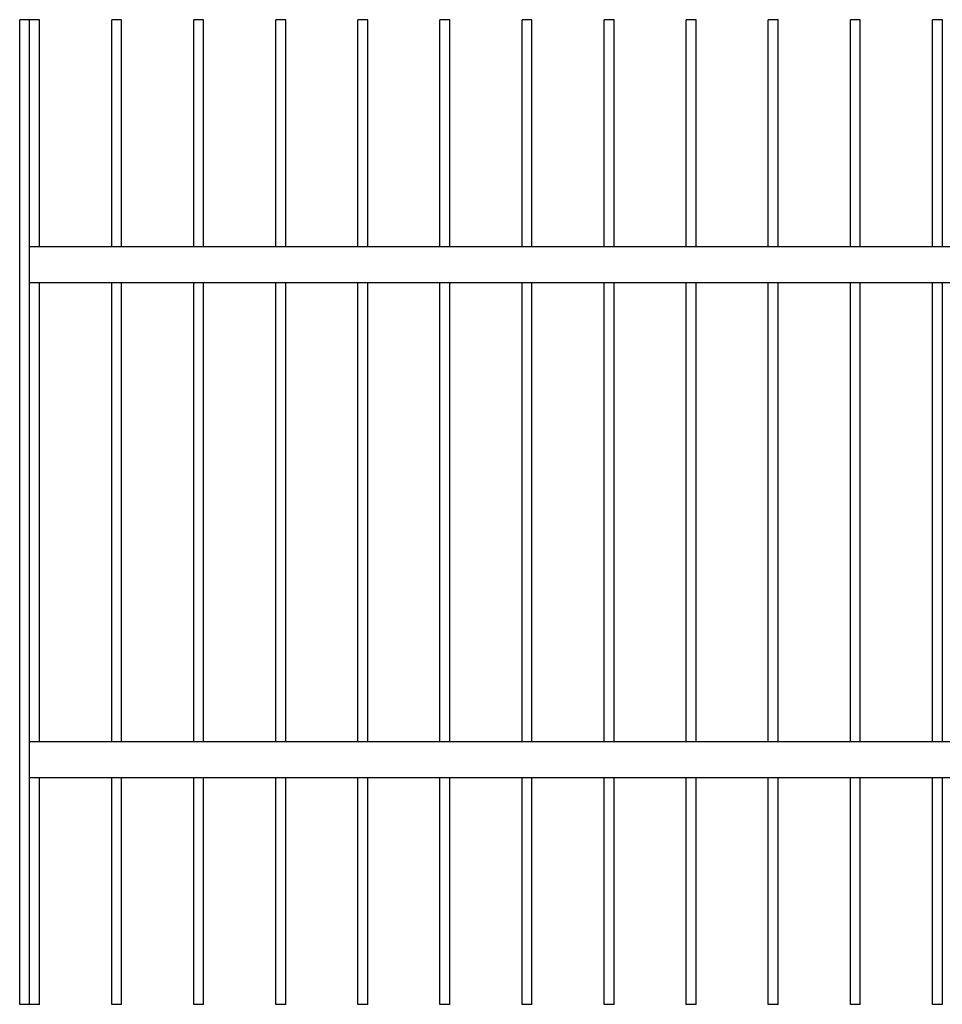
# Model space of a CAD drawing. Header units: millimetres. Extents: x 2538 to 24562, y 4449 to 23795.
# Tile 68 of 256: x 2862 to 3986, y 18449 to 19649. Entities that reach past the tile are written whole.
import ezdxf

# ---------------------------------------------------------------- set-up
doc = ezdxf.new("R2010")
doc.units = ezdxf.units.MM
doc.layers.add('Make2D$Visible$Curves', color=7, linetype='Continuous', true_color=0x000000)

msp = doc.modelspace()

# ---------------------------------------------------------------- linework, layer by layer
at = {"layer": 'Make2D$Visible$Curves', "color": 7, "lineweight": -3}
for points in [[(2873.7, 19649), (2867.7, 19649), (2861.7, 19649)], [(2861.7, 18449), (2861.7, 19049), (2861.7, 19649)], [(2885.7, 19649), (2879.7, 19649), (2873.7, 19649)], [(2873.7, 19372.7), (2873.7, 19510.9), (2873.7, 19649)], [(2885.7, 19372.7), (2885.7, 19510.9), (2885.7, 19649)], [(2985.7, 19649), (2979.7, 19649), (2973.7, 19649)], [(2973.7, 19372.7), (2973.7, 19510.9), (2973.7, 19649)], [(2985.7, 19372.7), (2985.7, 19510.9), (2985.7, 19649)], [(3085.7, 19649), (3079.7, 19649), (3073.7, 19649)], [(3073.7, 19372.7), (3073.7, 19510.9), (3073.7, 19649)], [(3085.7, 19372.7), (3085.7, 19510.9), (3085.7, 19649)], [(3185.7, 19649), (3179.7, 19649), (3173.7, 19649)], [(3173.7, 19372.7), (3173.7, 19510.9), (3173.7, 19649)], [(3185.7, 19372.7), (3185.7, 19510.9), (3185.7, 19649)], [(3285.7, 19649), (3279.7, 19649), (3273.7, 19649)], [(3273.7, 19372.7), (3273.7, 19510.9), (3273.7, 19649)], [(3285.7, 19372.7), (3285.7, 19510.9), (3285.7, 19649)], [(3385.7, 19649), (3379.7, 19649), (3373.7, 19649)], [(3373.7, 19372.7), (3373.7, 19510.9), (3373.7, 19649)], [(3385.7, 19372.7), (3385.7, 19510.9), (3385.7, 19649)], [(3485.7, 19649), (3479.7, 19649), (3473.7, 19649)], [(3473.7, 19372.7), (3473.7, 19510.9), (3473.7, 19649)], [(3485.7, 19372.7), (3485.7, 19510.9), (3485.7, 19649)], [(3585.7, 19649), (3579.7, 19649), (3573.7, 19649)], [(3573.7, 19372.7), (3573.7, 19510.9), (3573.7, 19649)], [(3585.7, 19372.7), (3585.7, 19510.9), (3585.7, 19649)], [(3685.7, 19649), (3679.7, 19649), (3673.7, 19649)], [(3673.7, 19372.7), (3673.7, 19510.9), (3673.7, 19649)], [(3685.7, 19372.7), (3685.7, 19510.9), (3685.7, 19649)], [(3785.7, 19649), (3779.7, 19649), (3773.7, 19649)], [(3773.7, 19372.7), (3773.7, 19510.9), (3773.7, 19649)], [(3785.7, 19372.7), (3785.7, 19510.9), (3785.7, 19649)], [(3885.7, 19649), (3879.7, 19649), (3873.7, 19649)], [(3873.7, 19372.7), (3873.7, 19510.9), (3873.7, 19649)], [(3885.7, 19372.7), (3885.7, 19510.9), (3885.7, 19649)], [(3985.7, 19649), (3979.7, 19649), (3973.7, 19649)], [(3973.7, 19372.7), (3973.7, 19510.9), (3973.7, 19649)], [(3985.7, 19372.7), (3985.7, 19510.9), (3985.7, 19649)], [(2873.7, 19372.7), (4079.7, 19372.7), (5285.7, 19372.7)], [(2873.7, 19329.6), (2873.7, 19350.7), (2873.7, 19371.7)], [(2873.7, 18769.5), (2873.7, 19049), (2873.7, 19328.6)], [(2873.7, 19328.6), (4079.7, 19328.6), (5285.7, 19328.6)], [(2885.7, 18769.5), (2885.7, 19049), (2885.7, 19328.6)], [(2973.7, 18769.5), (2973.7, 19049), (2973.7, 19328.6)], [(2985.7, 18769.5), (2985.7, 19049), (2985.7, 19328.6)], [(3073.7, 18769.5), (3073.7, 19049), (3073.7, 19328.6)], [(3085.7, 18769.5), (3085.7, 19049), (3085.7, 19328.6)], [(3173.7, 18769.5), (3173.7, 19049), (3173.7, 19328.6)], [(3185.7, 18769.5), (3185.7, 19049), (3185.7, 19328.6)], [(3273.7, 18769.5), (3273.7, 19049), (3273.7, 19328.6)], [(3285.7, 18769.5), (3285.7, 19049), (3285.7, 19328.6)], [(3373.7, 18769.5), (3373.7, 19049), (3373.7, 19328.6)], [(3385.7, 18769.5), (3385.7, 19049), (3385.7, 19328.6)], [(3473.7, 18769.5), (3473.7, 19049), (3473.7, 19328.6)], [(3485.7, 18769.5), (3485.7, 19049), (3485.7, 19328.6)], [(3573.7, 18769.5), (3573.7, 19049), (3573.7, 19328.6)], [(3585.7, 18769.5), (3585.7, 19049), (3585.7, 19328.6)], [(3673.7, 18769.5), (3673.7, 19049), (3673.7, 19328.6)], [(3685.7, 18769.5), (3685.7, 19049), (3685.7, 19328.6)], [(3773.7, 18769.5), (3773.7, 19049), (3773.7, 19328.6)], [(3785.7, 18769.5), (3785.7, 19049), (3785.7, 19328.6)], [(3873.7, 18769.5), (3873.7, 19049), (3873.7, 19328.6)], [(3885.7, 18769.5), (3885.7, 19049), (3885.7, 19328.6)], [(3973.7, 18769.5), (3973.7, 19049), (3973.7, 19328.6)], [(3985.7, 18769.5), (3985.7, 19049), (3985.7, 19328.6)], [(2873.7, 18769.5), (4079.7, 18769.5), (5285.7, 18769.5)], [(2873.7, 18726.3), (2873.7, 18747.4), (2873.7, 18768.5)], [(2873.7, 18449), (2873.7, 18587.2), (2873.7, 18725.3)], [(2873.7, 18725.3), (4079.7, 18725.3), (5285.7, 18725.3)], [(2885.7, 18449), (2885.7, 18587.2), (2885.7, 18725.3)], [(2973.7, 18449), (2973.7, 18587.2), (2973.7, 18725.3)], [(2985.7, 18449), (2985.7, 18587.2), (2985.7, 18725.3)], [(3073.7, 18449), (3073.7, 18587.2), (3073.7, 18725.3)], [(3085.7, 18449), (3085.7, 18587.2), (3085.7, 18725.3)], [(3173.7, 18449), (3173.7, 18587.2), (3173.7, 18725.3)], [(3185.7, 18449), (3185.7, 18587.2), (3185.7, 18725.3)], [(3273.7, 18449), (3273.7, 18587.2), (3273.7, 18725.3)], [(3285.7, 18449), (3285.7, 18587.2), (3285.7, 18725.3)], [(3373.7, 18449), (3373.7, 18587.2), (3373.7, 18725.3)], [(3385.7, 18449), (3385.7, 18587.2), (3385.7, 18725.3)], [(3473.7, 18449), (3473.7, 18587.2), (3473.7, 18725.3)], [(3485.7, 18449), (3485.7, 18587.2), (3485.7, 18725.3)], [(3573.7, 18449), (3573.7, 18587.2), (3573.7, 18725.3)], [(3585.7, 18449), (3585.7, 18587.2), (3585.7, 18725.3)], [(3673.7, 18449), (3673.7, 18587.2), (3673.7, 18725.3)], [(3685.7, 18449), (3685.7, 18587.2), (3685.7, 18725.3)], [(3773.7, 18449), (3773.7, 18587.2), (3773.7, 18725.3)], [(3785.7, 18449), (3785.7, 18587.2), (3785.7, 18725.3)], [(3873.7, 18449), (3873.7, 18587.2), (3873.7, 18725.3)], [(3885.7, 18449), (3885.7, 18587.2), (3885.7, 18725.3)], [(3973.7, 18449), (3973.7, 18587.2), (3973.7, 18725.3)], [(3985.7, 18449), (3985.7, 18587.2), (3985.7, 18725.3)], [(2873.7, 18449), (2867.7, 18449), (2861.7, 18449)], [(2885.7, 18449), (2879.7, 18449), (2873.7, 18449)], [(2985.7, 18449), (2979.7, 18449), (2973.7, 18449)], [(3085.7, 18449), (3079.7, 18449), (3073.7, 18449)], [(3185.7, 18449), (3179.7, 18449), (3173.7, 18449)], [(3285.7, 18449), (3279.7, 18449), (3273.7, 18449)], [(3385.7, 18449), (3379.7, 18449), (3373.7, 18449)], [(3485.7, 18449), (3479.7, 18449), (3473.7, 18449)], [(3585.7, 18449), (3579.7, 18449), (3573.7, 18449)], [(3685.7, 18449), (3679.7, 18449), (3673.7, 18449)], [(3785.7, 18449), (3779.7, 18449), (3773.7, 18449)], [(3885.7, 18449), (3879.7, 18449), (3873.7, 18449)], [(3985.7, 18449), (3979.7, 18449), (3973.7, 18449)]]:
    msp.add_open_spline(points, degree=2, dxfattribs=at)
for points, weights in [([(2873.7, 19371.7), (2873.7, 19372.7), (2873.7, 19372.7)], [1, 0.707106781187, 1]), ([(2873.7, 19328.6), (2873.7, 19328.6), (2873.7, 19329.6)], [1, 0.707106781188, 1]), ([(2873.7, 18768.5), (2873.7, 18769.5), (2873.7, 18769.5)], [1, 0.707106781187, 1]), ([(2873.7, 18725.3), (2873.7, 18725.3), (2873.7, 18726.3)], [1, 0.707106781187, 1])]:
    msp.add_rational_spline(points, weights, degree=2, dxfattribs=at)

doc.saveas('drawing.dxf')
